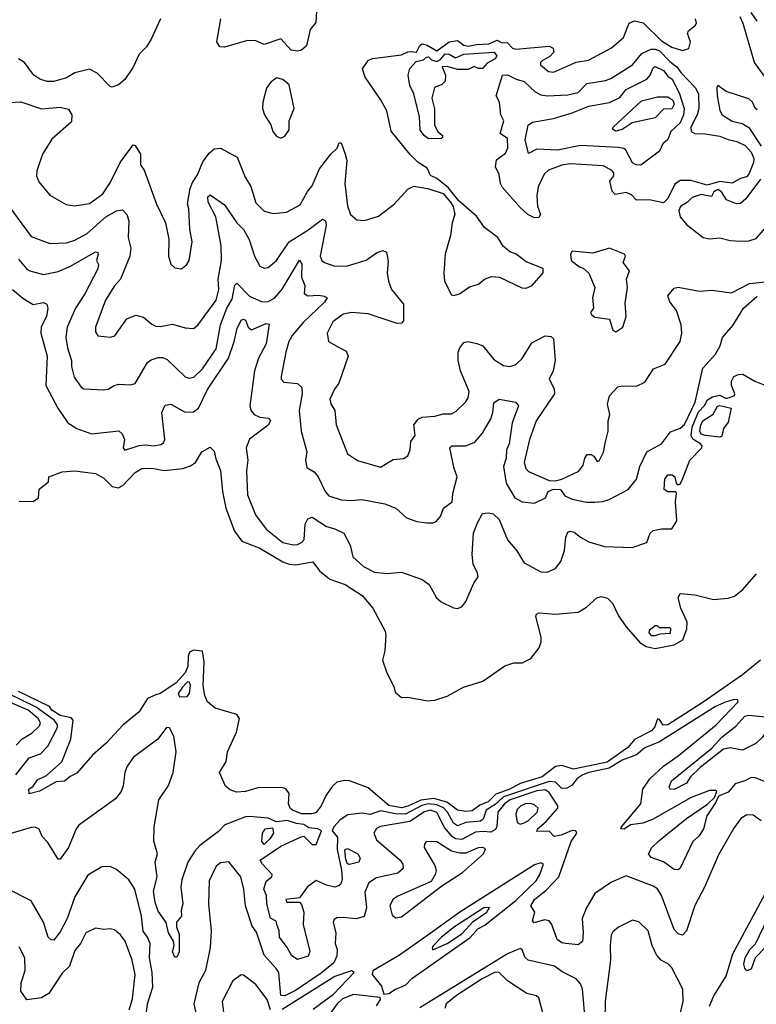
# Model space of a CAD drawing. Extents: x 1690054 to 1842981, y 782881 to 914114.
# Tile 44 of 256: x 1727660 to 1731200, y 796442 to 801171. Entities that reach past the tile are written whole.
import ezdxf

# ---------------------------------------------------------------- set-up
doc = ezdxf.new("R2010")
doc.units = 0

msp = doc.modelspace()

# ---------------------------------------------------------------- linework, layer by layer
at = {"layer": '0CON10XD'}
for points in [[(1729087, 801213), (1729082.7, 801157.3), (1729055.7, 801124.3), (1729039.2, 801045), (1729015, 801025.7), (1728995, 801020.6), (1728964.2, 801024.2), (1728915, 801078.8), (1728835, 801052.5), (1728795, 801069.2), (1728755, 801071.4), (1728645, 801040), (1728621.4, 801041.4), (1728608, 801065), (1728626.9, 801175)], [(1731204, 801165), (1731175.3, 801205.3)], [(1727605.7, 800774.3), (1727665, 800776.6), (1727765, 800742.6), (1727855, 800751.2), (1727895, 800740.8), (1727911.1, 800715), (1727909.4, 800680.6), (1727815, 800597.5), (1727770, 800525), (1727742.5, 800445), (1727741.7, 800421.7), (1727752.4, 800392.4), (1727805, 800328.6), (1727883.8, 800283.8), (1727925, 800277.1), (1727995, 800288.5), (1728060.4, 800335), (1728095, 800387.8), (1728142.4, 800485), (1728205, 800570.6), (1728215, 800567.5), (1728241, 800525), (1728241.3, 800475), (1728259.1, 800449.1), (1728316.9, 800285), (1728361.4, 800195), (1728376.8, 800116.8), (1728375.8, 800035), (1728387.3, 799997.3), (1728405, 799978.8), (1728437.5, 799975), (1728463.3, 799995), (1728474, 800015), (1728488.5, 800105), (1728478.2, 800165), (1728473.6, 800263.6), (1728466.2, 800286.2), (1728478.7, 800361.3), (1728490.1, 800389.9), (1728515, 800425.4), (1728540.9, 800489.1), (1728570.5, 800529.5), (1728595, 800550.4), (1728625, 800554.4), (1728705, 800511.4), (1728743.8, 800415), (1728770.9, 800370.9), (1728795, 800292.5), (1728835, 800252.2), (1728878.9, 800241.1), (1728942.4, 800247.6), (1729008, 800282), (1729043.7, 800346.3), (1729066.2, 800373.8), (1729101.8, 800455), (1729155, 800525.6), (1729186.2, 800555), (1729195, 800580), (1729205, 800580), (1729224.5, 800525), (1729233.1, 800495), (1729223.3, 800385), (1729235, 800277.5), (1729250.6, 800235), (1729279.7, 800209.7), (1729317.5, 800207.5), (1729385, 800227.5), (1729460, 800285), (1729525, 800356.9), (1729555, 800371.9), (1729621.2, 800361.2), (1729695, 800336.7), (1729730, 800295), (1729744, 800274), (1729751.4, 800235), (1729738, 800195), (1729731.4, 800135), (1729705.6, 800045), (1729698.6, 799955), (1729702, 799915), (1729735, 799850), (1729746.4, 799846.4), (1729773.3, 799855), (1729822.2, 799887.8), (1729865, 799900.9), (1729894.4, 799925.6), (1729927.6, 799937.6), (1729966.7, 799935), (1730074.1, 799884.1), (1730095, 799881.2), (1730123.8, 799895), (1730176.2, 799955), (1730175.9, 799975.9), (1730095, 800008.9), (1730045.8, 800045), (1730015, 800056.6), (1729983.6, 800083.6), (1729958.8, 800125), (1729893.4, 800173.4), (1729855, 800227.1), (1729770.9, 800300.9), (1729718.8, 800365), (1729665, 800408.8), (1729635, 800423.3), (1729617.8, 800457.8), (1729575, 800486.2), (1729535, 800525.7), (1729445, 800635.8), (1729425, 800733.3), (1729395, 800787.5), (1729320, 800895), (1729308.1, 800935), (1729335, 800975.6), (1729355, 800985.6), (1729495, 801003.3), (1729525, 801017.6), (1729541.7, 801018.3), (1729567.6, 801015), (1729583.1, 801046.9), (1729595, 801054.8), (1729618.3, 801048.3), (1729665, 801021.6), (1729725, 801065.4), (1729765, 801071.8), (1729795, 801048.2), (1729815, 801044.6), (1729855, 801052.9), (1729915, 801054.9), (1729955, 801072.8), (1729975, 801061.9), (1730005, 801059.4), (1730027.9, 801035), (1730045, 801029.5), (1730205, 801044.5), (1730224.5, 801034.5), (1730226.9, 801015), (1730207.8, 800995), (1730172.5, 800975), (1730162.7, 800965), (1730162.7, 800955), (1730201.9, 800921.9), (1730225, 800919.3), (1730335, 800966.6), (1730393.2, 800976.8), (1730505, 801035.4), (1730561.9, 801085), (1730588.8, 801155), (1730615, 801166.6), (1730657, 801157), (1730745, 801070), (1730795, 801038.6), (1730846, 801024), (1730876.7, 801033.3), (1730883.3, 801065), (1730870, 801105), (1730875, 801117.5), (1730907, 801143), (1730912.5, 801155), (1730908.8, 801175)], [(1728337.5, 801175), (1728291.9, 801078.1), (1728269.3, 801040.7), (1728234.5, 801005), (1728205, 800943.8), (1728165, 800883.3), (1728135, 800858.8), (1728105, 800846.7), (1728095, 800850), (1728032, 800915), (1727995, 800932.9), (1727925, 800916.1), (1727885, 800892.5), (1727825, 800874.6), (1727792.5, 800875), (1727756.7, 800885), (1727728, 800905), (1727683.8, 800965), (1727653.8, 800983.8)], [(1731244.3, 800894.3), (1731192.2, 800965), (1731137.3, 801152.7), (1731122, 801185)], [(1729625, 800599.1), (1729605, 800613.6), (1729585, 800640.6), (1729581.8, 800705), (1729554.6, 800814.6), (1729535.7, 800855), (1729526.9, 800905), (1729535, 800937.5), (1729565, 800970.5), (1729601.3, 800978.7), (1729615, 800991.9), (1729625, 800992.5), (1729639.1, 800979.1), (1729665, 800970), (1729681.5, 800978.5), (1729705, 801006.9), (1729725, 801006.5), (1729755, 800988.2), (1729795, 801005.3), (1729940, 801015), (1729953, 800997), (1729946.1, 800983.9), (1729906.7, 800963.3), (1729885, 800937.5), (1729865, 800937.5), (1729845, 800946.7), (1729815, 800932.5), (1729765, 800932.5), (1729715, 800946.7), (1729690, 800945), (1729706.2, 800905), (1729704.2, 800875.8), (1729689.2, 800860.8), (1729653.9, 800846.1), (1729641.2, 800795), (1729653.6, 800743.6), (1729653.8, 800665), (1729670, 800635), (1729692.5, 800615), (1729692.5, 800605), (1729685, 800601.2), (1729625, 800599.1)], [(1730135, 800219.2), (1730103.1, 800235), (1730065, 800268.8), (1729980.6, 800365), (1729970.2, 800385), (1729965, 800428), (1729947.5, 800465), (1729952.2, 800497.8), (1729995, 800530), (1730006, 800556), (1730005, 800600), (1729970, 800625), (1729986.7, 800685), (1729973.3, 800715), (1729966.2, 800775), (1729950, 800805), (1729980, 800905), (1730005, 800906.7), (1730045.6, 800885.6), (1730085, 800874.4), (1730137.3, 800825), (1730165, 800810.3), (1730195.9, 800805.9), (1730295, 800810.5), (1730345, 800821.8), (1730385.7, 800865), (1730475, 800879.2), (1730501, 800889), (1730604.6, 800955), (1730650.9, 801009.1), (1730695, 801029.2), (1730715, 801029.8), (1730735, 801021.1), (1730785, 800970), (1730818.4, 800945), (1730837.2, 800917.2), (1730906.1, 800845), (1730922.5, 800815), (1730924.2, 800744.2), (1730916.3, 800715), (1730886.2, 800655), (1730887.7, 800635), (1730905, 800624.8), (1730955, 800623.5), (1731025, 800611.1), (1731065, 800595.1), (1731107, 800587), (1731147, 800567), (1731175.8, 800535.8), (1731188.4, 800505), (1731186.4, 800485), (1731165, 800429.7), (1731153.2, 800416.8), (1731125, 800408.9), (1731083.6, 800386.4), (1731025, 800393.4), (1730965, 800377.1), (1730885, 800399.6), (1730835, 800399.4), (1730809.4, 800380.6), (1730775, 800312.9), (1730755, 800291.1), (1730685, 800306.6), (1730625, 800304.7), (1730600.4, 800330.4), (1730575, 800342.1), (1730521.8, 800331.8), (1730507.9, 800347.9), (1730496.2, 800395), (1730515, 800420.9), (1730516.2, 800436.2), (1730505, 800449.2), (1730465, 800470), (1730305, 800479.4), (1730265, 800472.7), (1730201.7, 800448.3), (1730180.8, 800429.2), (1730151.7, 800368.3), (1730146.1, 800326.1), (1730149.5, 800275), (1730163.8, 800235), (1730155, 800221.2), (1730135, 800219.2)], [(1730645, 800473.3), (1730623.3, 800475), (1730605, 800484.4), (1730573.2, 800545), (1730563.3, 800553.3), (1730537.9, 800557.9), (1730355, 800567.5), (1730245, 800543.9), (1730145, 800549), (1730105, 800528.6), (1730089.7, 800595), (1730103.2, 800665), (1730125, 800679.4), (1730225, 800697.2), (1730315, 800723.9), (1730395, 800755.8), (1730495, 800773.6), (1730545, 800798.2), (1730575, 800836.8), (1730675, 800886), (1730690.6, 800905), (1730705, 800940), (1730715, 800946.5), (1730755, 800926.6), (1730775, 800900), (1730795.4, 800885.4), (1730830.3, 800820.3), (1730853.1, 800745), (1730850.3, 800715), (1730835, 800675.3), (1730788.9, 800635), (1730774.7, 800595.3), (1730751.5, 800575), (1730735, 800539.2), (1730645, 800473.3)], [(1728915, 800602.5), (1728935, 800612.5), (1728955, 800642.5), (1728955.4, 800685), (1728980, 800745), (1728955, 800858), (1728925, 800883.3), (1728895, 800892.5), (1728865, 800870), (1728847, 800843), (1728828, 800775), (1728827.5, 800745), (1728836, 800715), (1728866.8, 800666.8), (1728876.2, 800635), (1728895, 800612.5), (1728915, 800602.5)], [(1731205, 800738), (1731195, 800746.7), (1731182.5, 800775), (1731165, 800790.7), (1731055.8, 800825.8), (1731015, 800855.8), (1731010, 800845), (1731011.8, 800805), (1731025.5, 800735), (1731036.4, 800715), (1731085, 800684), (1731132.6, 800672.6), (1731165, 800654.2), (1731223.4, 800563.4)], [(1730525, 800635.6), (1730509.4, 800645), (1730512.5, 800655), (1730648.2, 800781.8), (1730725, 800801.3), (1730775, 800800.9), (1730799, 800785), (1730805.6, 800765), (1730795, 800743.8), (1730755, 800741.1), (1730715, 800700.5), (1730604.5, 800675.5), (1730555, 800644.4), (1730525, 800635.6)], [(1731220.5, 800405), (1731149.4, 800310.6), (1731125, 800287.9), (1731105, 800286.9), (1731056.5, 800306.5), (1731032.7, 800345), (1731015, 800355.3), (1730997, 800345), (1730985, 800321.4), (1730935, 800332.4), (1730892.3, 800317.7), (1730870, 800295), (1730836.3, 800273.7), (1730827.9, 800255), (1730835, 800224.7), (1730865, 800187.9), (1730945.3, 800125.3), (1730975, 800118.7), (1731025, 800123.3), (1731075, 800111.3), (1731125, 800107.7), (1731165, 800109.7), (1731199, 800121), (1731246.2, 800173.8)], [(1727608.2, 800275), (1727715, 800130.4), (1727805, 800096.5), (1727885, 800098.9), (1727925, 800112.8), (1727985, 800144.7), (1728074.9, 800225.1), (1728125, 800253.1), (1728155, 800258), (1728175, 800236), (1728184.7, 800205), (1728181.2, 800125), (1728194.5, 800074.5), (1728190, 800035), (1728144.5, 799925), (1728115, 799893.3), (1728072.7, 799825), (1728024.6, 799695), (1728025, 799672.5), (1728035, 799652.5), (1728096.8, 799646.8), (1728117.2, 799652.8), (1728175.5, 799734.5), (1728218.6, 799751.4), (1728255, 799743.1), (1728295, 799709.4), (1728315, 799700), (1728335, 799697.9), (1728395, 799709.6), (1728455, 799691.1), (1728495, 799687.5), (1728516.2, 799703.8), (1728604, 799825), (1728617.6, 799875), (1728614.1, 799925), (1728629.8, 800015), (1728628.1, 800085), (1728602.7, 800225), (1728565.3, 800295), (1728565, 800320), (1728575, 800330.6), (1728645, 800282.7), (1728703.8, 800195), (1728735, 800163.5), (1728763.3, 800115), (1728787.9, 800035), (1728815, 799987.5), (1728835, 799977.5), (1728855, 799980.8), (1728895, 800014.3), (1728906.7, 800033.3), (1728955.2, 800104.8), (1729045, 800160.6), (1729115, 800212.9), (1729130, 800205), (1729133.2, 800185), (1729104.6, 800035), (1729111.9, 800015), (1729124.6, 800004.6), (1729175, 799987.9), (1729235, 799988.7), (1729325, 800016.4), (1729375, 800050.8), (1729405, 800063.3), (1729422.5, 800055), (1729431.2, 800011.2), (1729426.9, 799955), (1729432.5, 799915), (1729446.4, 799875), (1729504.4, 799805), (1729504.4, 799725.6), (1729495, 799714.4), (1729475, 799712.7), (1729335, 799759.1), (1729255, 799764.7), (1729215, 799757.6), (1729165, 799720.5), (1729138.5, 799665), (1729144.2, 799625), (1729196.2, 799596.2), (1729229.7, 799579.7), (1729238.1, 799555), (1729193.8, 799425), (1729173.2, 799396.8), (1729150.9, 799349.1), (1729155, 799325.7), (1729174.6, 799295), (1729181.1, 799225), (1729235, 799086), (1729283.4, 799053.4), (1729395, 799022.2), (1729455, 799059.4), (1729505, 799064.3), (1729525, 799076.2), (1729536.5, 799105), (1729539.4, 799145), (1729560.8, 799175), (1729554.7, 799225), (1729575, 799253.4), (1729595, 799261.8), (1729655, 799267.1), (1729695, 799277.7), (1729735, 799278.7), (1729758.5, 799291.5), (1729805, 799335.4), (1729816.2, 799355), (1729820.7, 799385), (1729779.3, 799485), (1729767.6, 799535), (1729767.9, 799575), (1729775, 799595.7), (1729795, 799620.9), (1729815, 799625.2), (1729856.6, 799616.6), (1729885.6, 799605), (1729939.3, 799539.3), (1729985, 799510.9), (1730015, 799506.4), (1730044, 799515), (1730075, 799543.3), (1730121.2, 799618.8), (1730185, 799652.5), (1730215, 799649.2), (1730225, 799638.8), (1730233.8, 799535), (1730223.7, 799485), (1730204.7, 799445), (1730228.8, 799398.8), (1730230.4, 799375), (1730142.2, 799245), (1730109.7, 799155), (1730084.2, 799045), (1730093.3, 799015), (1730105, 799002), (1730205, 798958.3), (1730235, 798957.3), (1730266.3, 798965), (1730347.6, 799002.4), (1730368.9, 799031.1), (1730376.9, 799065), (1730387.6, 799082.4), (1730405, 799083.6), (1730418.9, 799075), (1730435, 799050), (1730445, 799052.7), (1730466.6, 799093.4), (1730475.7, 799144.3), (1730488.5, 799195), (1730487.6, 799245), (1730496.9, 799275), (1730485.3, 799325), (1730494.5, 799365), (1730535, 799408.1), (1730555, 799413.1), (1730625, 799410.5), (1730665, 799430), (1730706.3, 799493.7), (1730762.7, 799517.3), (1730833.8, 799625), (1730842.9, 799665), (1730840, 799705), (1730816.9, 799775), (1730785, 799816.9), (1730774.4, 799845), (1730805, 799882.5), (1730825, 799886.8), (1730927.1, 799867.1), (1730987.1, 799872.9), (1731080.9, 799859.1), (1731167.5, 799905), (1731245, 799911.9)], [(1727655, 800020.5), (1727693.9, 799973.9), (1727709.2, 799965), (1727775, 799948), (1727845, 799961.9), (1727905, 799988), (1728025, 800056.8), (1728035, 800053.8), (1728037.9, 800045), (1728030, 800015), (1728038.9, 799995), (1728035.3, 799975), (1727972.6, 799855), (1727927.6, 799785), (1727888.2, 799695), (1727881.9, 799645), (1727889.6, 799595), (1727908.9, 799535), (1727908.9, 799505), (1727921.3, 799455), (1727955, 799406.9), (1727968.9, 799398.9), (1728065, 799393.8), (1728085, 799396.4), (1728113.6, 799413.6), (1728135, 799420.9), (1728193, 799417), (1728215, 799424), (1728274.7, 799525.3), (1728291.8, 799538.3), (1728325, 799548.4), (1728348.1, 799548.1), (1728369.6, 799539.6), (1728455, 799455.4), (1728475, 799448.9), (1728497.3, 799455), (1728539.5, 799495), (1728605, 799590.5), (1728624.5, 799705), (1728655.6, 799785), (1728681.3, 799828.7), (1728693.4, 799896.6), (1728704, 799906), (1728764.1, 799844.1), (1728825, 799815.9), (1728855, 799818.6), (1728885, 799834.2), (1728922.4, 799877.6), (1729005, 800016.9), (1729016.6, 799996.6), (1729015.2, 799935), (1729030.3, 799895), (1729026.7, 799856.7), (1729045, 799844.6), (1729097.7, 799847.7), (1729123.8, 799843.8), (1729137.5, 799835), (1729124.6, 799815), (1729022.7, 799717.3), (1728969.7, 799655), (1728953.6, 799625), (1728939.1, 799575), (1728917.1, 799457.1), (1728917.5, 799445), (1728930.3, 799430.3), (1728995, 799424.4), (1729015.4, 799405.4), (1729018.4, 799375), (1729004.1, 799295), (1729013.1, 799195), (1729040, 799095), (1729034.4, 799054.4), (1729040.7, 799020.7), (1729075, 798999.2), (1729095, 798975.8), (1729127.8, 798905), (1729145.8, 798885), (1729205, 798865.4), (1729255, 798861.8), (1729305, 798866.5), (1729415, 798846.2), (1729468, 798825), (1729518.8, 798778.8), (1729568.3, 798761.7)], [(1730525, 799672.5), (1730559.2, 799695), (1730574.5, 799745), (1730570.8, 799809.2), (1730581.5, 799885), (1730575.8, 799925), (1730591.2, 799965), (1730560, 800005), (1730572.5, 800035), (1730567.5, 800045), (1730495, 800073.3), (1730415, 800050), (1730315, 800060), (1730307.5, 800045), (1730310, 800015), (1730350, 799985), (1730368.3, 799978.3), (1730395, 799954), (1730424.2, 799885), (1730413.8, 799835), (1730417.5, 799785), (1730404.2, 799765), (1730407.5, 799755), (1730425, 799742.5), (1730495, 799733.3), (1730510.5, 799680.5), (1730525, 799672.5)], [(1727625.2, 799875.2), (1727675, 799833.5), (1727725, 799803.1), (1727775, 799813.1), (1727790.8, 799805), (1727795.5, 799785.5), (1727788.7, 799745), (1727763.6, 799696.4), (1727762.1, 799665), (1727792.4, 799555), (1727786.4, 799415), (1727843.8, 799305), (1727891.5, 799235), (1727935, 799208.2), (1728005, 799182), (1728137.1, 799197.1), (1728152.8, 799182.8), (1728163.1, 799155), (1728158, 799115), (1728165, 799104), (1728233.6, 799126.4), (1728265, 799130), (1728305, 799125.3), (1728338.7, 799131.3), (1728351.7, 799138.3), (1728358.2, 799155), (1728343.3, 799285), (1728359.8, 799320.2), (1728385.8, 799324.2), (1728455, 799286.1), (1728495, 799288.2), (1728518.8, 799305), (1728562.3, 799395), (1728663.5, 799545), (1728691.4, 799625), (1728705, 799688.1), (1728725, 799727.8), (1728735, 799732.9), (1728745, 799728), (1728757.5, 799695), (1728775, 799682.5), (1728845, 799712.5), (1728859.1, 799709.1), (1728844.4, 799615), (1728807.2, 799545), (1728788.6, 799485), (1728766, 799316), (1728772.9, 799292.9), (1728787.1, 799275), (1728815, 799262.3), (1728856.7, 799256.7), (1728866.1, 799245), (1728855, 799223.1), (1728765, 799156.2), (1728748.5, 799115), (1728756.9, 799055), (1728750, 799005), (1728755, 798890), (1728792.9, 798792.9), (1728844.7, 798725), (1728925, 798661), (1728975, 798649.7), (1728995, 798651.4), (1729015, 798660.6), (1729028.1, 798675), (1729031.8, 798748.2), (1729045, 798773.5), (1729065, 798782.7), (1729135, 798736.9), (1729175, 798726.2), (1729217.5, 798705), (1729248.2, 798648.2), (1729261.9, 798591.9), (1729313.1, 798545), (1729365, 798517.5), (1729425, 798512.1), (1729495, 798518.1), (1729595, 798482.5), (1729627.9, 798457.9), (1729662.9, 798395), (1729685, 798375.8), (1729745, 798346), (1729765, 798344), (1729785, 798352), (1729805, 798376.2), (1729843.1, 798465), (1729863.3, 798495), (1729860, 798515), (1729839.7, 798555), (1729834.6, 798605), (1729840.9, 798705), (1729860.6, 798755), (1729885, 798799.4), (1729913.6, 798803.6), (1729935, 798797.9), (1729965, 798770.5), (1730005, 798673.5), (1730049.9, 798619.9), (1730085, 798562.5), (1730165, 798519.2), (1730195, 798517.5), (1730235, 798536), (1730260.3, 798569.7), (1730278.1, 798621.9), (1730284.8, 798685.2), (1730295, 798709.2), (1730305, 798714.4), (1730325, 798710.6), (1730355.3, 798685.3), (1730395, 798663.6), (1730471.5, 798641.5), (1730603, 798637), (1730675, 798660), (1730690, 798705), (1730705, 798717.5), (1730745, 798726), (1730793.6, 798726.4), (1730818, 798765), (1730812.3, 798855), (1730816.4, 798896.4), (1730814, 798904), (1730775, 798903.1), (1730756.9, 798915), (1730760.2, 798965), (1730775, 798985.2), (1730796, 798986), (1730808.4, 798975), (1730814.8, 798944.8), (1730825, 798937.5), (1730835, 798940.5), (1730846, 798965), (1730880.6, 799055), (1730938.8, 799115), (1730940.4, 799125), (1730932.4, 799135), (1730895.9, 799155.9), (1730887.6, 799175), (1730891.9, 799215), (1730922.1, 799287.9), (1730950.9, 799319.1), (1730965.2, 799345), (1730990.4, 799359.6), (1731025, 799368.7), (1731055, 799351.4), (1731093.2, 799365), (1731097.3, 799375), (1731081.6, 799415), (1731081.4, 799435), (1731092.8, 799457.2), (1731115, 799468), (1731135, 799468.1), (1731192.5, 799435), (1731273.2, 799403.2)], [(1729568.3, 798761.7), (1729615.9, 798754.1), (1729645, 798754), (1729659.7, 798760.3), (1729682.5, 798785), (1729696.5, 798825), (1729738.1, 798855), (1729741.3, 798895), (1729762.3, 798975), (1729748, 799015), (1729728.2, 799115), (1729736.7, 799125), (1729805, 799125.3), (1729848.3, 799141.7), (1729884.7, 799185), (1729923.7, 799255), (1729933.9, 799283.9), (1729939.1, 799330.9), (1729965, 799348.1), (1730044.4, 799334.4), (1730057.3, 799317.3), (1730027.7, 799235), (1730012.6, 799135), (1730000.5, 799105), (1729998.3, 799065), (1729986, 799025), (1729998.5, 798945), (1730039.2, 798875), (1730075, 798855.5), (1730135, 798848.6), (1730186.7, 798875), (1730200.8, 798905), (1730225.7, 798915.7), (1730258.8, 798915), (1730280, 798885), (1730315, 798868.7), (1730385, 798853.6), (1730425, 798853.5), (1730463, 798857), (1730492.7, 798867.3), (1730583.8, 798915), (1730625, 798964), (1730641.1, 799025), (1730673.8, 799095), (1730744.2, 799135), (1730788.2, 799191.8), (1730835, 799210), (1730855, 799226.9), (1730905.8, 799335), (1730942.9, 799497.1), (1731005, 799564.4), (1731026.2, 799605), (1731038.1, 799645), (1731087.8, 799702.2), (1731138.4, 799785), (1731205, 799842.7)], [(1731024.5, 799165.5), (1730953.8, 799175), (1730935, 799181.4), (1730929.2, 799195), (1730933.1, 799225), (1730945, 799246.9), (1730992.6, 799277.4), (1731014.6, 799315), (1731025, 799318.1), (1731078.9, 799305), (1731065, 799238.8), (1731042.8, 799207.2), (1731035, 799171.4), (1731024.5, 799165.5)], [(1727658.3, 798858.3), (1727725, 798857.5), (1727750, 798875), (1727753.3, 798916.7), (1727798.3, 798951.7), (1727800, 798975), (1727865, 799000), (1727925, 799004.2), (1728025, 798991.9), (1728065, 798970), (1728105, 798930), (1728135, 798923.2), (1728156.5, 798933.5), (1728215, 798996.5), (1728246.7, 799015), (1728295, 799018), (1728355, 799005.6), (1728443.6, 799016.4), (1728480.8, 799029.2), (1728504.3, 799045), (1728535, 799096.2), (1728575, 799118.8), (1728595, 799098.8), (1728602.7, 799062.7), (1728625.9, 799005.9), (1728634.1, 798905), (1728650.5, 798825), (1728692, 798715), (1728727.1, 798667.1), (1728815, 798632.4), (1728925, 798568), (1728955, 798556.9), (1728986.3, 798553.7), (1729068.2, 798568.2), (1729100.6, 798525), (1729151.4, 798485), (1729225, 798458.9), (1729305.4, 798405.4), (1729357.5, 798345), (1729416.2, 798235), (1729420, 798215), (1729415, 798140), (1729404.4, 798095), (1729424.5, 798035), (1729458.5, 797968.5), (1729465, 797940.8), (1729495, 797916.2), (1729525, 797917.5), (1729620.3, 797900.3), (1729655, 797902.9), (1729715, 797922.5), (1729793.3, 797965), (1729885.4, 797994.6), (1729991.4, 798068.6), (1730035, 798081.9), (1730075, 798082.9), (1730117.5, 798102.5), (1730156.7, 798155), (1730166.4, 798183.6), (1730166.2, 798205), (1730141.1, 798305), (1730143.5, 798316.5), (1730155, 798322.9), (1730235, 798316.4), (1730344.5, 798325.5), (1730385, 798349.4), (1730433.8, 798395), (1730455, 798401.4), (1730485, 798392.5), (1730509.5, 798369.5), (1730538, 798308), (1730574.3, 798255), (1730639.8, 798179.8), (1730670.9, 798160.9), (1730715, 798151.7), (1730805, 798169.2), (1730847.6, 798192.4), (1730866.9, 798245), (1730868.2, 798278.2), (1730838.4, 798345), (1730825.2, 798395), (1730833.8, 798415), (1730905, 798409), (1730995, 798386.8), (1731065, 798392.2), (1731095, 798401.9), (1731135, 798435.3), (1731200.5, 798509.5)], [(1730715, 798213.3), (1730738.3, 798221.7), (1730787.5, 798225), (1730790, 798245), (1730785, 798250), (1730735, 798250), (1730725, 798260), (1730715, 798260), (1730685, 798237.5), (1730683.1, 798226.9), (1730695, 798214), (1730715, 798213.3)], [(1729015, 797357.5), (1728971.8, 797375), (1728960, 797385), (1728952.2, 797405), (1728955.4, 797455.4), (1728940.8, 797475), (1728923.9, 797483.9), (1728805, 797481.5), (1728745, 797464.4), (1728702, 797462), (1728671.7, 797471.7), (1728649.3, 797489.3), (1728621.2, 797555), (1728652.3, 797607.7), (1728658.6, 797655), (1728701.4, 797748.6), (1728716.9, 797815), (1728704.5, 797834.5), (1728598.9, 797865), (1728562.7, 797895), (1728550, 797925), (1728542.6, 797972.6), (1728547.1, 798087.1), (1728538.3, 798138.3), (1728495, 798142.6), (1728476.1, 798133.9), (1728469.5, 798115), (1728468, 798065), (1728455.1, 798035), (1728410.7, 797985), (1728335, 797935.1), (1728315, 797928.4), (1728275, 797911.5), (1728235, 797847.3), (1728156.4, 797783.7), (1728075, 797696.5), (1728010.6, 797639.4), (1727935, 797552), (1727903, 797537), (1727875, 797514), (1727835, 797510.5), (1727755, 797465.4), (1727705, 797453.8), (1727703.8, 797475), (1727725, 797490.8), (1727745, 797519.7), (1727789, 797541), (1727863.2, 797606.8), (1727906.4, 797715), (1727916.7, 797806.7), (1727908, 797818), (1727855, 797829.8), (1727815, 797854.8), (1727803, 797873), (1727654.7, 797945)], [(1731220.2, 798095), (1731133.4, 798025), (1730945, 797892.8), (1730775, 797784.3), (1730753.1, 797783.1), (1730735, 797810), (1730725, 797813.3), (1730712.2, 797775), (1730696.5, 797755), (1730615, 797714.8), (1730582.9, 797675), (1730483.9, 797605), (1730321.3, 797571.3), (1730265, 797588.6), (1730235.7, 797584.3), (1730171.8, 797535), (1730065, 797503.2), (1730015.2, 797475), (1729947.8, 797452.2), (1729911, 797415), (1729872, 797398), (1729835, 797371.9), (1729805, 797368), (1729765, 797374.8), (1729713, 797413), (1729651.3, 797431.3), (1729587.3, 797422.7), (1729525, 797393.6), (1729495, 797386.6), (1729435, 797396.4), (1729335, 797481.6), (1729245.4, 797515.4), (1729223.2, 797516.8), (1729185, 797508.9), (1729161.3, 797488.7), (1729132.9, 797447.1), (1729108.9, 797395), (1729085, 797363.7), (1729065, 797357.7), (1729015, 797357.5)], [(1728428.3, 797918.3), (1728465, 797920), (1728475.7, 797935.7), (1728480.5, 797975), (1728475, 797991.4), (1728465, 797988.8), (1728441.8, 797965), (1728421.4, 797935), (1728428.3, 797918.3)], [(1727641.6, 797545), (1727705, 797625.4), (1727760.9, 797645), (1727795, 797681.6), (1727841.8, 797771.7), (1727842.5, 797785), (1727827.1, 797805), (1727738.8, 797868.8), (1727537.9, 797967.9)], [(1730865, 797335.5), (1730965.9, 797404.1), (1731000, 797435), (1731010, 797465), (1731005, 797470), (1730975, 797470), (1730888, 797435), (1730700.7, 797329.3), (1730655, 797312.4), (1730595, 797304), (1730565, 797283.2), (1730549.2, 797285), (1730551.8, 797295), (1730644.8, 797405), (1730655.8, 797475), (1730688.1, 797525), (1730753.7, 797586.3), (1730824.1, 797635), (1731008.2, 797785), (1731112.5, 797895), (1731110, 797905), (1731095, 797906.2), (1731055, 797895.6), (1731005, 797872.2), (1730735, 797702.4), (1730665, 797674.6), (1730625, 797640.3), (1730555.8, 797615), (1730493.3, 797576.7), (1730395, 797556.4), (1730366.7, 797545), (1730338.1, 797525), (1730315, 797495.6), (1730289.9, 797480.1), (1730265, 797479), (1730235, 797508.5), (1730205, 797512.3), (1729985, 797438.2), (1729945, 797401.2), (1729902.3, 797375), (1729888.3, 797331.7), (1729875, 797321.3), (1729805, 797316.1), (1729765, 797299.3), (1729745, 797311.9), (1729716.3, 797365), (1729696.5, 797386.5), (1729665, 797400.1), (1729624.4, 797404.4), (1729592.3, 797397.7), (1729515, 797356.3), (1729466.4, 797356.4), (1729395, 797372.3), (1729345, 797354.7), (1729305, 797360.8), (1729237, 797353), (1729200.9, 797329.1), (1729170, 797295), (1729162.5, 797275), (1729187.7, 797245), (1729186.4, 797186.4), (1729207.3, 797087.3), (1729209.7, 797045), (1729204.6, 797025), (1729195, 797012.5), (1729175, 797004.7), (1729134.2, 797015), (1729085, 797037.1), (1729043.3, 797006.7), (1729005, 796953.8), (1728940, 796945), (1728943.6, 796933.6), (1729005, 796932.5), (1729015, 796922), (1729025.4, 796884.6), (1729023.3, 796825), (1729054.6, 796695.4), (1729046, 796674), (1728995, 796658.3), (1728968.2, 796675), (1728945.9, 796715.9), (1728908.2, 796765), (1728907.5, 796795), (1728895.7, 796825.7), (1728892.3, 796842.3), (1728865, 796856), (1728847.5, 796925), (1728846.9, 796965), (1728834.2, 796995), (1728845, 797033.3), (1728872.5, 797055), (1728873.3, 797065), (1728825, 797116.2), (1728816.2, 797135), (1728915, 797202.5), (1729013, 797247), (1729025, 797250), (1729065, 797210), (1729085, 797210), (1729110, 797275), (1729092.5, 797285), (1729049.1, 797289.1), (1729025, 797305.8), (1728990.2, 797310.2), (1728946.2, 797325), (1728895, 797318), (1728855, 797336.9), (1728765, 797344.5), (1728745, 797342.3), (1728645.6, 797304.4), (1728615, 797272.7), (1728526, 797205), (1728502.5, 797177.5), (1728468.1, 797125), (1728439.1, 797040.8), (1728434.7, 797005), (1728443.6, 796925), (1728435.6, 796895), (1728437.8, 796865), (1728413.7, 796836.3), (1728413.8, 796815), (1728427.1, 796777.1), (1728426.9, 796695), (1728415, 796668.6), (1728405, 796669.4), (1728394.7, 796695), (1728402.1, 796725), (1728399.6, 796745), (1728375, 796786.2), (1728364.5, 796835), (1728325, 796889.2), (1728311.2, 796931.2), (1728304, 796985), (1728321.5, 797055), (1728311.5, 797125), (1728323.1, 797165), (1728304.5, 797225.5), (1728306.5, 797295), (1728329.4, 797425), (1728375, 797494), (1728397.8, 797555), (1728412, 797655), (1728400.3, 797730.3), (1728380, 797770), (1728365, 797772.5), (1728323.8, 797715), (1728205, 797628.1), (1728175, 797583.3), (1728165.6, 797555), (1728157.9, 797492.1), (1728147.5, 797465), (1728120.3, 797429.7), (1727945, 797303.1), (1727931.3, 797285), (1727895, 797195.8), (1727855, 797140), (1727845, 797140), (1727795, 797220), (1727767.9, 797247.9), (1727754.2, 797284.2), (1727735, 797292.5), (1727715, 797291.9), (1727524.4, 797235.6)], [(1727643.6, 797686.4), (1727672.8, 797717.2), (1727718.5, 797745), (1727755, 797780.5), (1727760.8, 797795), (1727749.7, 797815), (1727700.2, 797855), (1727605, 797895.9)], [(1730805, 797474.8), (1730786.7, 797475), (1730781.2, 797485), (1730793.5, 797515), (1730987, 797673), (1731034.8, 797725), (1731102, 797778), (1731145, 797826), (1731165, 797831.2), (1731245, 797822.9), (1731275, 797798.8), (1731281.1, 797785), (1731277.5, 797775), (1731251.7, 797758.3), (1731230.7, 797725), (1731198.4, 797695), (1731133.5, 797663.5), (1731074.8, 797674.8), (1731042.5, 797667.5), (1730929.8, 797580.2), (1730884.8, 797535.2), (1730865, 797504.2), (1730805, 797474.8)], [(1731265, 797502.7), (1731195, 797530.2), (1731175, 797531.1), (1731145, 797514.9), (1731098.9, 797501.1), (1731065, 797461.4), (1731018.3, 797441.7), (1731005, 797410), (1730961.9, 797348.1), (1730947.1, 797285), (1730925, 797251.5), (1730894.6, 797225), (1730834.3, 797095.7), (1730825, 797088), (1730805, 797090), (1730755, 797126.9), (1730695, 797147.5), (1730682.9, 797165), (1730698.7, 797195), (1730731.9, 797228.1), (1730865, 797335.5)], [(1731223.5, 797323.5), (1731185, 797350), (1731155, 797353.1), (1731126, 797334), (1731091.7, 797288.3), (1731019.4, 797160.6), (1730951.5, 797005), (1730905, 796917.1), (1730864.6, 796795.4), (1730846.2, 796775), (1730825, 796780), (1730805, 796801.9), (1730744.8, 796964.8), (1730725, 796996.5), (1730705, 797010.4), (1730575, 797059.1), (1730505, 797028.2), (1730424.1, 796975), (1730383.9, 796905), (1730363.6, 796855), (1730368.9, 796785), (1730365, 796744), (1730345, 796727.8), (1730285.6, 796734.4), (1730265, 796738.1), (1730243.3, 796753.3), (1730218.2, 796825), (1730205, 796843.6), (1730181.9, 796848.1), (1730133.2, 796833.2), (1730124, 796844), (1730136.7, 796885), (1730116.7, 796915), (1730134.6, 796945), (1730190.2, 796989.8), (1730251.8, 797055), (1730310.7, 797225), (1730337.3, 797265), (1730333.3, 797275), (1730315, 797277.1), (1730263.3, 797255), (1730228.3, 797248.3), (1730205, 797273.3), (1730145, 797272.5), (1730148.8, 797285), (1730190.4, 797319.6), (1730246, 797385), (1730246, 797395), (1730205, 797460), (1730185, 797471.9), (1730145, 797467.5), (1730016.7, 797425), (1729990.8, 797405), (1729957.8, 797365), (1729953.7, 797296.3), (1729947.6, 797282.4), (1729925, 797269.8), (1729888.4, 797271.6), (1729851.1, 797268.9), (1729785, 797233.1), (1729755, 797237.4), (1729738, 797248), (1729701.1, 797291.1), (1729665, 797364.3), (1729635, 797374.1), (1729605, 797366), (1729535, 797321), (1729395, 797297.1), (1729375, 797287.1), (1729362.5, 797265), (1729375, 797232.9), (1729489.1, 797135), (1729502.2, 797115), (1729502.9, 797095), (1729477.3, 797072.8), (1729375, 797049.7), (1729337.9, 797025), (1729319.6, 796980.4), (1729326.8, 796905), (1729315, 796864.5), (1729277.6, 796852.4), (1729215, 796858.6), (1729185, 796857.5), (1729171.1, 796848.9), (1729167.1, 796835), (1729179.2, 796785), (1729175.8, 796735), (1729185.8, 796705), (1729184.7, 796674.7), (1729169.2, 796640.8), (1729108.8, 796591.2), (1728985, 796509), (1728935, 796483.5), (1728914.9, 796484.9), (1728904.8, 796595), (1728893.5, 796615), (1728835, 796677.7), (1728798, 796788), (1728777.3, 796817.3), (1728745.6, 796915), (1728738.1, 796995), (1728722.4, 797055), (1728665, 797126), (1728625, 797121.4), (1728605, 797106.2), (1728570, 797035), (1728568.1, 796925), (1728580.7, 796795), (1728575.3, 796715), (1728553.9, 796605), (1728521.8, 796545), (1728497.5, 796445), (1728510.4, 796385)], [(1730065, 797308), (1730085, 797314.5), (1730105.7, 797325), (1730147.6, 797365), (1730152.1, 797385), (1730135, 797400.7), (1730115, 797407.4), (1730090, 797405), (1730068.5, 797395), (1730051.8, 797378.2), (1730044.7, 797355), (1730051.5, 797315), (1730065, 797308)], [(1728835, 797210), (1728824, 797225), (1728827.5, 797265), (1728840, 797285), (1728875, 797290), (1728880, 797265), (1728863, 797237), (1728835, 797210)], [(1729467.4, 796857.4), (1729495, 796862.5), (1729688.3, 797011.7), (1729788.5, 797075), (1729889.5, 797165), (1729899.1, 797189.1), (1729885.3, 797195.3), (1729863.3, 797193.3), (1729805, 797168), (1729775, 797167.5), (1729735, 797177.4), (1729665, 797222.1), (1729615, 797223.8), (1729605, 797212.5), (1729603.3, 797195), (1729655, 797109.4), (1729661.1, 797085), (1729657.7, 797065), (1729637.9, 797032.1), (1729477.7, 796962.2), (1729453.5, 796945), (1729438.5, 796915), (1729450.5, 796870.5), (1729467.4, 796857.4)], [(1729245, 797113.6), (1729235, 797116.2), (1729227.4, 797137.4), (1729223.3, 797185), (1729235, 797190.8), (1729284.5, 797165), (1729296.4, 797145), (1729290.6, 797125), (1729245, 797113.6)], [(1729410.9, 796490.9), (1729435, 796494.5), (1729466.7, 796515), (1729515.1, 796534.9), (1729545, 796566.6), (1729825, 796763.1), (1729861.2, 796805), (1729895, 796821.9), (1730045, 796941), (1730141.7, 797035), (1730160, 797065), (1730177.1, 797115), (1730165, 797122.5), (1730135, 797112.8), (1729775.9, 796884.1), (1729622.1, 796775), (1729485, 796678.1), (1729357.6, 796602.4), (1729354.4, 796585), (1729399.2, 796529.2), (1729410.9, 796490.9)], [(1728267.9, 796392.1), (1728275, 796444.4), (1728299.5, 796525), (1728297.1, 796595), (1728284.3, 796665.7), (1728286.7, 796735), (1728274.6, 796765), (1728254, 796794), (1728245.2, 796865), (1728213.2, 796995), (1728185, 797040.8), (1728125, 797089.2), (1728094.5, 797104.5), (1728055, 797103.3), (1727988, 797062), (1727925, 796958.6), (1727888.4, 796855), (1727855, 796790), (1727825, 796750.5), (1727811.7, 796751.7), (1727797.5, 796765), (1727775, 796837.5), (1727715, 796940), (1727605.5, 796995.5)], [(1730975, 796433.8), (1730996.6, 796483.4), (1731055, 796578.2), (1731086.8, 796685), (1731265.2, 797015)], [(1729645, 796704.6), (1729714.1, 796735), (1729785, 796781.5), (1729840.1, 796839.9), (1729905.2, 796885), (1729917.5, 796907.5), (1729890.4, 796905), (1729750.4, 796815), (1729687.1, 796765), (1729649.2, 796725), (1729642.9, 796715), (1729645, 796704.6)], [(1730825.4, 796355), (1730849.6, 796455), (1730846.5, 796515), (1730795, 796616.9), (1730778.9, 796635), (1730743.6, 796653.6), (1730720, 796680), (1730700.3, 796725), (1730680.8, 796795), (1730635, 796838.8), (1730605, 796845.7), (1730537.4, 796812.6), (1730510.4, 796789.6), (1730503.3, 796775), (1730497.5, 796725), (1730498.9, 796655), (1730473.9, 796455), (1730472.3, 796365)], [(1731248.7, 796721.3), (1731194.4, 796665), (1731175, 796611.4), (1731155, 796603.3), (1731145.5, 796615.5), (1731140, 796635), (1731146.2, 796665), (1731168.8, 796705), (1731196.8, 796733.2), (1731255, 796856.7)], [(1728186.2, 796415), (1728201.7, 796468.3), (1728215.2, 796585), (1728200.8, 796655), (1728167.5, 796745), (1728145, 796776.7), (1728115, 796799.4), (1728095, 796805.6), (1728065, 796802.2), (1728025, 796808.1), (1727978.6, 796785), (1727952.7, 796735), (1727925, 796700.6), (1727899.2, 796625), (1727865, 796591.8), (1727799.6, 796495), (1727765, 796473.9), (1727695, 796463.3), (1727666.4, 796505), (1727666.6, 796545), (1727685.8, 796605), (1727684.5, 796665), (1727657.7, 796717.7)], [(1730375.4, 796405.4), (1730364.6, 796515), (1730355, 796540), (1730335.4, 796565.4), (1730267.7, 796597.7), (1730230, 796625), (1730103.8, 796653.8), (1730088.5, 796668.5), (1730074.4, 796705), (1730065, 796710.8), (1730005, 796685.1), (1729582.8, 796425)], [(1729070.7, 796419.3), (1729168.3, 796491.7), (1729267.5, 796595), (1729255, 796602.5), (1729175, 796575.4), (1728922.4, 796417.6)], [(1728865.6, 796415.6), (1728849.7, 796465), (1728795, 796537.1), (1728735, 796582.5), (1728723.9, 796583.9), (1728684.7, 796555.3), (1728633.8, 796455), (1728640, 796405)], [(1730188.1, 796345), (1730155, 796474), (1730143.8, 796483.8), (1730098, 796495), (1730005, 796555.5), (1729965.2, 796595.2), (1729945, 796596), (1729883.4, 796565), (1729759.3, 796485), (1729709.7, 796445), (1729702.7, 796422.7)], [(1729375.7, 796435), (1729394.2, 796465), (1729392.5, 796475), (1729265, 796488.8), (1729211.1, 796468.9), (1729186.2, 796445), (1729151.6, 796398.4)]]:
    msp.add_lwpolyline(points, dxfattribs=at)

doc.saveas('drawing.dxf')
